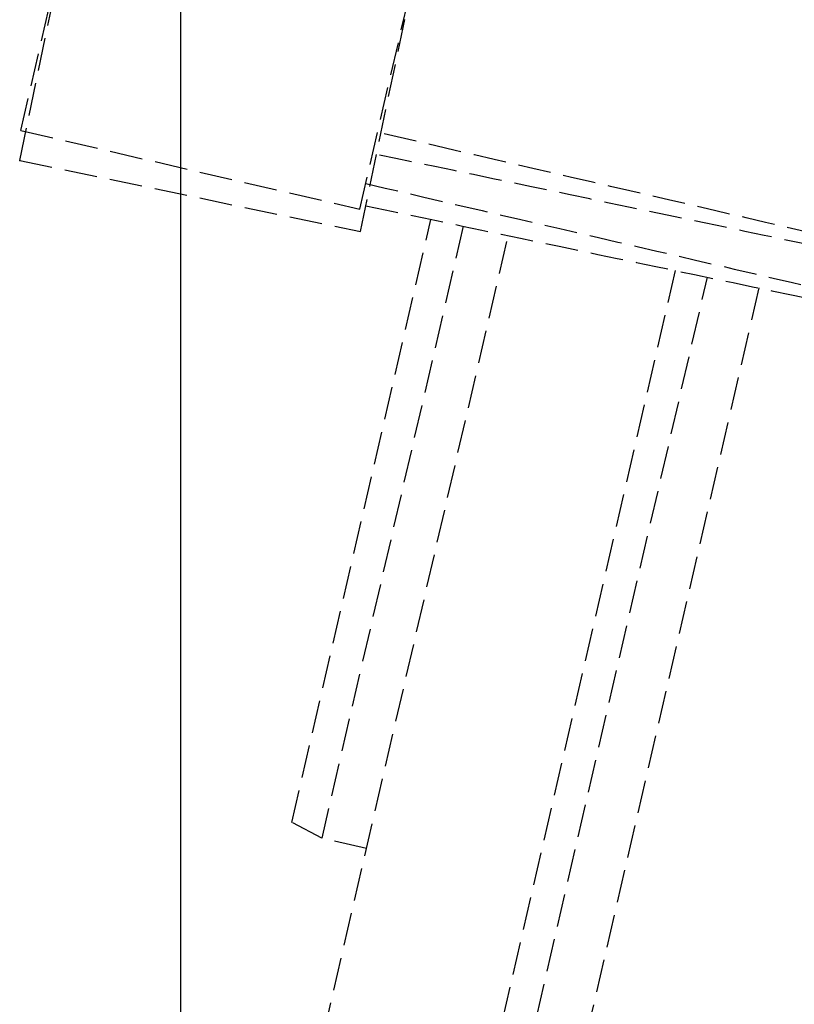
# Model space of a CAD drawing. Header units: millimetres. Extents: x -50096 to 615650, y 194565 to 243945.
# Tile 12 of 256: x 227609 to 227727, y 221766 to 221916. Entities that reach past the tile are written whole.
import ezdxf

# ---------------------------------------------------------------- set-up
doc = ezdxf.new("R2010")
doc.units = ezdxf.units.MM
doc.linetypes.add('ГТО-1 Пунктир', pattern=[7, 5, -2])
for name, color, linetype, lineweight in [('ГТО-2_Бетон_025', 7, 'Continuous', 25), ('ГТО-2_Размеры_035', 2, 'Continuous', 35), ('ОГОС_Пунктир_025', 151, 'ГТО-1 Пунктир', 25)]:
    doc.layers.add(name, color=color, linetype=linetype, lineweight=lineweight)
doc.layers.add('ГТО-2_Штриховка_018', color=7, linetype='Continuous', lineweight=18, true_color=0x6b6b6b)

# ---------------------------------------------------------------- blocks, each defined once
blk = doc.blocks.new('ОГСО_Затвор_План')
at = {"layer": 'ОГОС_Пунктир_025'}
for p, q in [((-1334.21, -65.3), (-1334.13, 10.7)), ((-1281.21, -65.35), (-1281.13, 10.65)), ((-1333.33, -69.76), (-1334.92, 6.22)), ((-1280.35, -68.66), (-1281.93, 7.33)), ((-1265.3, -64.34), (-1265.3, -160)), ((-1232.3, -63.65), (-1232.3, -235)), ((-1227.3, -235), (-1227.3, -63.55)), ((-1334.21, -65.3), (-1281.21, -65.35)), ((-1333.33, -69.76), (-1280.35, -68.66))]:
    blk.add_line(p, q, dxfattribs=at)
for points in [[(-1258.3, -160), (-1265.3, -160), (-1270.3, -158.66), (-1270.3, -64.45)], [(-1219.3, -240), (-1227.3, -240), (-1227.3, -235), (-1232.3, -235), (-1232.3, -240), (-1256.4, -240), (-1258.3, -238.1), (-1258.3, -64.2)], [(-1219.3, -63.38), (-1219.3, -256.2), (-1214.96, -260), (-1170.3, -260)]]:
    blk.add_lwpolyline(points, dxfattribs=at)
for points in [[(-1184.17, -53.45), (-1200.34, -53.43), (-1232.68, -53.4), (-1265.02, -53.37), (-1281.19, -53.35)], [(-1184.17, -54.65), (-1200.24, -54.99), (-1232.38, -55.65), (-1264.52, -56.32), (-1280.6, -56.66)], [(-1281.2, -61.35), (-1265.03, -61.37), (-1232.69, -61.4), (-1200.34, -61.43), (-1184.17, -61.45)], [(-1280.43, -64.66), (-1264.39, -64.32), (-1232.3, -63.65), (-1200.21, -62.99), (-1184.17, -62.65)]]:
    blk.add_open_spline(points, degree=3, dxfattribs=at)
blk.add_point((-1333.33, -69.76), dxfattribs=at)
blk = doc.blocks.new('A$C1AA538EC')
at = {"layer": 'ГТО-2_Размеры_035', "rotation": 346.9999999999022}
blk.add_blockref('ОГСО_Затвор_План', (-6044.68, -11100.1), dxfattribs=at)

msp = doc.modelspace()

# ---------------------------------------------------------------- hatches: boundary and pattern name
at = {"layer": 'ГТО-2_Штриховка_018'}
h = msp.add_hatch(dxfattribs=at)
h.set_pattern_fill('ANSI35', color=256, scale=100)
h.set_pattern_definition([(45, (-115466.6, -494469.8), (-449.0128, 449.0128), []), (45, (-115017.6, -494469.8), (-449.0128, 449.0128), [793.75, -158.75, 0, -158.75])])
h.paths.add_polyline_path([(243988.45, 233562.87), (247488.45, 233562.87), (247488.45, 236562.87), (227633.45, 236562.87), (227633.45, 228037.87), (232688.45, 228037.87), (232688.45, 229062.87), (243988.45, 229062.87)])
edge = h.paths.add_edge_path(flags=16)
edge.add_arc((234968.45, 232762.78), 1700, 0, 360)
edge = h.paths.add_edge_path(flags=16)
edge.add_arc((255968.45, 232762.78), 1700, 0, 360)
h.paths.add_polyline_path([(264438.45, 224462.87), (264438.45, 224822.87), (265938.45, 224822.87), (265938.45, 224462.87), (276518.45, 224462.87), (276518.45, 221662.7), (278018.45, 221662.7), (278018.45, 225962.87), (263788.45, 225962.87), (263788.45, 236562.87), (247488.45, 236562.87), (247488.45, 233562.87), (250988.45, 233562.87), (250988.45, 229062.87), (262288.45, 229062.87), (262288.45, 226212.87), (247488.45, 226212.87), (247488.45, 224462.87), (252623.45, 224462.87), (252623.45, 224822.87), (254123.45, 224822.87), (254123.45, 224462.87), (258378.45, 224462.87), (258378.45, 224822.87), (259878.45, 224822.87), (259878.45, 224462.87)])

# ---------------------------------------------------------------- linework, layer by layer
at = {"layer": 'ГТО-2_Бетон_025'}
msp.add_lwpolyline([(227633.45, 224062.87), (231233.45, 224062.87), (231233.45, 220962.87), (227633.45, 220962.87)], close=True, dxfattribs=at)

# ---------------------------------------------------------------- block references
at = {"layer": 'ГТО-2_Размеры_035'}
msp.add_blockref('A$C1AA538EC', (234968.45, 232762.78), dxfattribs=at)

doc.saveas('drawing.dxf')
